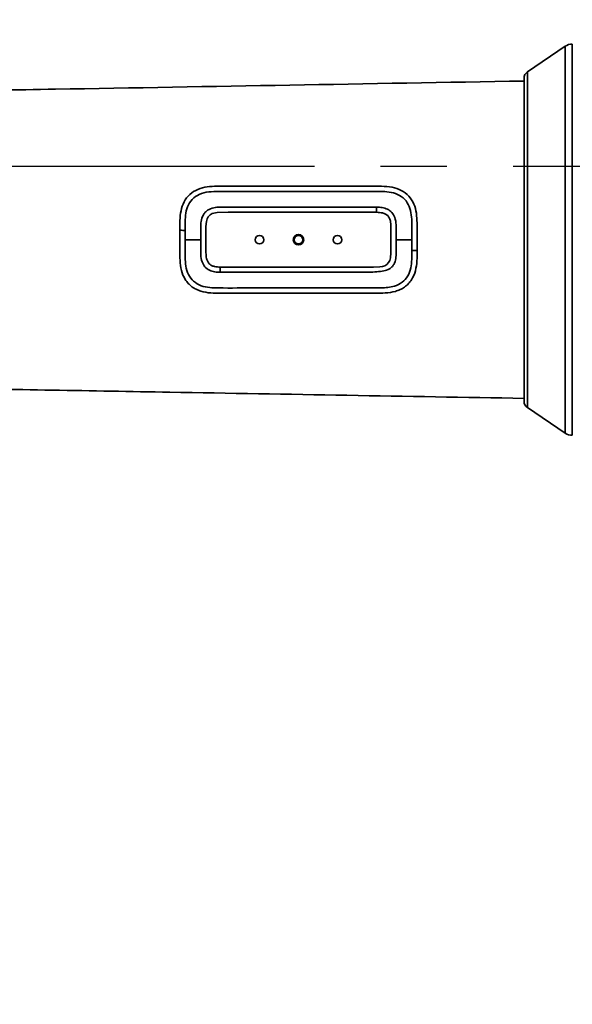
# Model space of a CAD drawing. Header units: millimetres. Extents: x 0 to 840, y 0 to 594.
# Tile 22 of 30: x 499 to 520, y 340 to 378. Entities that reach past the tile are written whole.
import ezdxf

# ---------------------------------------------------------------- set-up
doc = ezdxf.new("R2010")
doc.units = ezdxf.units.MM
doc.linetypes.add('CENTERX2', pattern=[20.32, 12.7, -2.54, 2.54, -2.54])
doc.layers.get('0').update_dxf_attribs({"lineweight": 18})
doc.layers.add('中心线层', color=6, linetype='CENTERX2', lineweight=25)
doc.layers.add('标注层', color=150, linetype='Continuous', lineweight=18)
doc.styles.add('SLDTEXTSTYLE1', font='txt', dxfattribs={"width": 0.7})
doc.dimstyles.new('SLDDIMSTYLE1', dxfattribs={"dimtxt": 7, "dimasz": 4, "dimexe": 0, "dimexo": 0.0625, "dimgap": 1.75, "dimtad": 0, "dimtih": 1, "dimtoh": 1, "dimdec": 0, "dimlfac": 10, "dimrnd": 1e-09, "dimzin": 12, "dimdsep": 46, "dimtxsty": 'SLDTEXTSTYLE1', "dimcen": 0, "dimdle": 8, "dimadec": 0, "dimazin": 3, "dimtfac": 1, "dimtdec": 3, "dimtofl": 0, "dimtmove": 0, "dimatfit": 3, "dimfxl": 1, "dimfrac": 2, "dimtolj": 1, "dimarcsym": 0})

# ---------------------------------------------------------------- blocks, each defined once
blk = doc.blocks.new('SW_CENTERMARKSYMBOL_5')
at = {"layer": '中心线层', "color": 0}
blk.add_line((-0.1, 0), (-186.85, 0), dxfattribs=at)
blk = doc.blocks.new('*X35')
at = {"layer": '标注层', "linetype": 'Continuous'}
blk.add_hatch(color=0, dxfattribs=at).paths.add_polyline_path([(764.592, 503.453), (767.902, 505.795), (766.964, 506.742)], flags=0)
at = {"layer": '标注层', "color": 0, "linetype": 'Continuous'}
for q in [(764.592, 503.453), (797.828, 530.667)]:
    blk.add_line((792.053, 530.667), q, dxfattribs=at)
at = {"layer": '标注层', "color": 0, "insert": (807.655, 530.667), "char_height": 7, "width": 35.80559, "attachment_point": 5, "style": 'SLDTEXTSTYLE1'}
blk.add_mtext('%%C1868', dxfattribs=at)

msp = doc.modelspace()

# ---------------------------------------------------------------- linework, layer by layer
at = {"color": 7, "linetype": 'Continuous', "lineweight": 35}
for p, q in [((519.501, 376.578), (518.06, 375.603)), ((517.928, 375.354), (517.928, 375.248)), ((517.928, 375.352), (517.928, 366.364)), ((512.274, 370.414), (512.274, 370.214)), ((505.727, 368.664), (505.727, 369.664)), ((512.824, 369.664), (512.824, 368.664)), ((504.927, 369.512), (504.927, 369.164)), ((513.824, 369.443), (513.824, 368.884)), ((505.527, 369.164), (504.927, 369.164)), ((513.624, 369.164), (513.024, 369.164)), ((513.624, 369.164), (513.624, 368.745)), ((513.824, 368.884), (513.824, 368.745)), ((517.928, 366.364), (517.928, 362.964)), ((517.928, 362.999), (517.928, 363.08)), ((518.06, 362.725), (519.501, 361.75))]:
    msp.add_line(p, q, dxfattribs=at)
at = {"color": 8, "linetype": 'Continuous', "lineweight": 35}
for points in [[(519.501, 361.75), (519.501, 361.753), (519.501, 361.787), (519.501, 361.856), (519.501, 361.96), (519.501, 362.098), (519.501, 362.269), (519.501, 362.474), (519.501, 362.71), (519.501, 362.977), (519.501, 363.274), (519.501, 363.599), (519.501, 363.95), (519.501, 364.326), (519.501, 364.725), (519.501, 365.146), (519.501, 365.585), (519.501, 366.042), (519.501, 366.513), (519.501, 366.997), (519.501, 367.491), (519.501, 367.994), (519.501, 368.501), (519.501, 369.012), (519.501, 369.524), (519.501, 370.034), (519.501, 370.54), (519.501, 371.04), (519.501, 371.53), (519.501, 372.009), (519.501, 372.475), (519.501, 372.924), (519.501, 373.356), (519.501, 373.768), (519.501, 374.158), (519.501, 374.524), (519.501, 374.865), (519.501, 375.178), (519.501, 375.463), (519.501, 375.718), (519.501, 375.941), (519.501, 376.133), (519.501, 376.291), (519.501, 376.415), (519.501, 376.504), (519.501, 376.559), (519.501, 376.578), (519.501, 376.578)], [(519.781, 365.772), (519.781, 366.242), (519.781, 366.726), (519.781, 367.221), (519.781, 367.725), (519.781, 368.236), (519.781, 368.752), (519.781, 369.27), (519.781, 369.787), (519.781, 370.301), (519.781, 370.81), (519.781, 371.311), (519.781, 371.801), (519.781, 372.279), (519.781, 372.743), (519.781, 373.189), (519.781, 373.616), (519.781, 374.022), (519.781, 374.404), (519.781, 374.762), (519.781, 375.093), (519.781, 375.396), (519.781, 375.669), (519.781, 375.911), (519.781, 376.121), (519.781, 376.297), (519.781, 376.44), (519.781, 376.548), (519.781, 376.621), (519.781, 376.658), (519.781, 376.664)], [(518.06, 375.603), (518.06, 375.603), (518.06, 375.582), (518.06, 375.526), (518.06, 375.435), (518.06, 375.31), (518.06, 375.151), (518.06, 374.96), (518.06, 374.737), (518.06, 374.483), (518.06, 374.201), (518.06, 373.891), (518.06, 373.555), (518.06, 373.195), (518.06, 372.814), (518.06, 372.412), (518.06, 371.992), (518.06, 371.557), (518.06, 371.109), (518.06, 370.651), (518.06, 370.184), (518.06, 369.712), (518.06, 369.236), (518.06, 368.761), (518.06, 368.287), (518.06, 367.818), (518.06, 367.357), (518.06, 366.905), (518.06, 366.466), (518.06, 366.042), (518.06, 365.634), (518.06, 365.246), (518.06, 364.88), (518.06, 364.536), (518.06, 364.218), (518.06, 363.927), (518.06, 363.665), (518.06, 363.432), (518.06, 363.231), (518.06, 363.062), (518.06, 362.927), (518.06, 362.826), (518.06, 362.759), (518.06, 362.727), (518.06, 362.725)], [(519.781, 361.664), (519.781, 361.68), (519.781, 361.732), (519.781, 361.819), (519.781, 361.942), (519.781, 362.098), (519.781, 362.289), (519.781, 362.512), (519.781, 362.767), (519.781, 363.052), (519.781, 363.367), (519.781, 363.709), (519.781, 364.077), (519.781, 364.469), (519.781, 364.884), (519.781, 365.319), (519.781, 365.772)]]:
    msp.add_lwpolyline(points, dxfattribs=at)
at = {"color": 7, "linetype": 'Continuous', "lineweight": 35}
for points in [[(517.928, 366.421), (517.928, 366.843), (517.928, 367.279), (517.928, 367.726), (517.928, 368.181), (517.928, 368.642), (517.928, 369.106), (517.928, 369.571), (517.928, 370.033), (517.928, 370.49), (517.928, 370.939), (517.928, 371.378), (517.928, 371.803), (517.928, 372.214), (517.928, 372.606), (517.928, 372.978), (517.928, 373.043)], [(505.727, 369.664), (505.745, 369.859), (505.774, 369.96), (505.816, 370.041), (505.883, 370.113), (505.968, 370.162), (506.159, 370.208), (506.584, 370.214), (506.588, 370.214), (506.595, 370.214), (506.619, 370.214), (506.704, 370.214), (507.021, 370.214), (508.772, 370.214), (511.169, 370.214), (511.336, 370.214), (511.38, 370.214), (511.397, 370.214), (511.399, 370.214), (512.055, 370.214), (512.219, 370.214), (512.26, 370.214), (512.271, 370.214), (512.273, 370.214), (512.274, 370.214), (512.274, 370.214), (512.274, 370.214), (512.274, 370.214)], [(512.824, 368.664), (512.807, 368.468), (512.794, 368.415), (512.778, 368.367), (512.735, 368.286), (512.668, 368.215), (512.583, 368.166), (512.495, 368.137), (512.392, 368.12), (512.152, 368.114), (511.822, 368.114), (511.53, 368.114), (511.498, 368.114), (511.455, 368.114), (511.402, 368.114), (511.339, 368.114), (511.181, 368.114), (510.983, 368.114), (510.655, 368.114), (510.253, 368.114), (509.779, 368.114), (509.698, 368.114), (509.609, 368.114), (509.515, 368.114), (509.414, 368.114), (509.306, 368.114), (509.191, 368.114), (509.071, 368.114), (508.943, 368.114), (508.73, 368.114), (508.5, 368.114), (508.254, 368.114), (508.002, 368.114), (507.653, 368.114), (507.304, 368.114), (506.85, 368.114), (506.553, 368.114), (506.512, 368.114), (506.501, 368.114), (506.497, 368.114), (506.496, 368.114), (506.445, 368.114), (506.4, 368.114), (506.363, 368.114), (506.332, 368.114), (506.291, 368.114), (506.281, 368.114), (506.278, 368.114), (506.277, 368.114), (506.277, 368.114), (506.277, 368.114), (506.277, 368.114), (506.277, 368.114)]]:
    msp.add_lwpolyline(points, dxfattribs=at)
for centre, radius in [((507.776, 369.164), 0.165), ((509.276, 369.164), 0.2), ((509.276, 369.164), 0.165), ((510.776, 369.164), 0.165)]:
    msp.add_circle(centre, radius, dxfattribs=at)
at = {"color": 7, "linetype": 'CENTERX2', "lineweight": 18}
msp.add_arc((631.908, 371.964), 186.8, 95, 85, dxfattribs=at)
at = {"color": 7, "linetype": 'Continuous', "lineweight": 35}
for centre, radius, start, end in [((519.781, 376.164), 0.5, 90, 124.0772), ((518.228, 375.354), 0.3, 124.0772, 180), ((518.228, 362.973), 0.3, 180, 235.9228), ((519.781, 362.164), 0.5, 235.9228, 270)]:
    msp.add_arc(centre, radius, start, end, dxfattribs=at)
for points, knots in [([(517.928, 375.248), (511.935, 375.143), (502.934, 374.986), (492.609, 374.806), (487.694, 374.72), (485.532, 374.682), (484.581, 374.666), (484.162, 374.658), (483.996, 374.656), (483.847, 374.653), (483.422, 374.646), (482.665, 374.632), (481.587, 374.613), (480.394, 374.592), (479.067, 374.572), (477.626, 374.558), (476.069, 374.557), (474.409, 374.579), (472.706, 374.639), (470.997, 374.74), (469.867, 374.871), (469.308, 374.936)], [0, 0, 0, 0, 17.982332, 27.008308, 30.979738, 32.727173, 33.496034, 33.834342, 33.983193, 33.994695, 34.280577, 35.25954, 36.26443, 37.515026, 38.839898, 40.246053, 41.839833, 43.508964, 45.226378, 46.953384, 48.640493, 48.640493, 48.640493, 48.640493]), ([(504.727, 369.532), (504.726, 369.656), (504.724, 369.903), (504.755, 370.27), (504.87, 370.619), (505.093, 370.914), (505.409, 371.111), (505.773, 371.202), (506.143, 371.216), (507.324, 371.208), (509.039, 371.216), (510.76, 371.213), (511.673, 371.214), (512.064, 371.213), (512.462, 371.217), (512.856, 371.193), (513.226, 371.073), (513.523, 370.849), (513.719, 370.536), (513.811, 370.178), (513.827, 369.81), (513.825, 369.565), (513.824, 369.443)], [0, 0, 0, 0, 0.37021, 0.740014, 1.109119, 1.477607, 1.846067, 2.215231, 2.5852, 2.948441, 5.746486, 7.705373, 8.090167, 8.47494, 8.871025, 9.279934, 9.650877, 10.021263, 10.391841, 10.763082, 11.135, 11.49847, 11.49847, 11.49847, 11.49847]), ([(504.927, 369.512), (504.926, 369.625), (504.925, 369.85), (504.944, 370.186), (505.038, 370.509), (505.243, 370.781), (505.559, 370.956), (505.931, 371.016), (506.328, 371.013), (506.921, 371.014), (507.965, 371.013), (509.193, 371.014), (510.416, 371.014), (511.375, 371.013), (512.127, 371.016), (512.671, 371.01), (513.004, 370.948), (513.302, 370.786), (513.508, 370.519), (513.605, 370.198), (513.633, 369.744), (513.628, 369.398), (513.624, 369.164)], [0, 0, 0, 0, 0.338376, 0.676455, 1.013722, 1.350022, 1.686429, 2.074299, 2.463385, 2.873286, 3.847852, 5.587585, 6.546156, 7.504716, 8.458806, 8.795057, 9.130558, 9.465042, 9.799372, 10.134573, 10.470595, 11.169628, 11.169628, 11.169628, 11.169628]), ([(505.527, 369.164), (505.525, 369.324), (505.523, 369.556), (505.534, 369.877), (505.594, 370.076), (505.694, 370.216), (505.823, 370.326), (505.982, 370.385), (506.131, 370.407), (506.208, 370.413), (506.277, 370.414), (506.359, 370.414), (507.078, 370.414), (509.052, 370.413), (510.988, 370.414), (512.274, 370.414)], [0, 0, 0, 0, 0.482398, 0.695296, 0.963675, 1.09079, 1.205111, 1.468415, 1.586042, 1.656546, 1.699073, 1.79408, 1.904272, 3.856698, 7.715983, 7.715983, 7.715983, 7.715983]), ([(512.274, 370.414), (512.346, 370.411), (512.489, 370.405), (512.697, 370.343), (512.874, 370.213), (512.992, 369.999), (513.031, 369.737), (513.023, 369.451), (513.024, 369.259), (513.024, 369.164)], [0, 0, 0, 0, 0.215053, 0.42973, 0.643673, 0.857822, 1.143915, 1.431049, 1.718206, 1.718206, 1.718206, 1.718206]), ([(512.274, 370.214), (512.35, 370.21), (512.466, 370.205), (512.61, 370.155), (512.702, 370.091), (512.766, 369.999), (512.816, 369.855), (512.821, 369.739), (512.824, 369.664)], [0, 0, 0, 0, 0.2262263, 0.3470851, 0.4522855, 0.5577213, 0.6783323, 0.9045605, 0.9045605, 0.9045605, 0.9045605]), ([(513.824, 368.745), (513.825, 368.614), (513.827, 368.354), (513.779, 367.968), (513.652, 367.669), (513.492, 367.469), (513.345, 367.344), (513.177, 367.247), (512.933, 367.157), (512.608, 367.112), (512.225, 367.114), (510.987, 367.112), (509.257, 367.114), (507.529, 367.114), (506.663, 367.114), (506.29, 367.114), (505.91, 367.113), (505.59, 367.164), (505.351, 367.258), (505.186, 367.358), (505.044, 367.486), (504.889, 367.687), (504.768, 367.985), (504.724, 368.368), (504.728, 368.754), (504.727, 369.143), (504.727, 369.402), (504.727, 369.532)], [0, 0, 0, 0, 0.390828, 0.781029, 1.170358, 1.365572, 1.560772, 1.75599, 1.951257, 2.341348, 2.728949, 3.096555, 6.039733, 7.893895, 8.257901, 8.626632, 9.009456, 9.391489, 9.584683, 9.777836, 9.970975, 10.164125, 10.549394, 10.935528, 11.322237, 11.708988, 12.096908, 12.096908, 12.096908, 12.096908]), ([(504.727, 369.532), (504.765, 369.528), (504.832, 369.52), (504.898, 369.514), (504.927, 369.512)], [0, 0, 0, 0, 0.1146095, 0.2010145, 0.2010145, 0.2010145, 0.2010145]), ([(513.624, 368.745), (513.625, 368.633), (513.626, 368.41), (513.596, 368.078), (513.484, 367.764), (513.264, 367.512), (512.904, 367.339), (512.435, 367.307), (511.902, 367.316), (511.353, 367.313), (510.408, 367.314), (509.169, 367.313), (507.639, 367.316), (506.574, 367.309), (505.873, 367.317), (505.537, 367.382), (505.237, 367.551), (505.035, 367.825), (504.943, 368.149), (504.92, 368.598), (504.924, 368.937), (504.927, 369.164)], [0, 0, 0, 0, 0.334659, 0.668917, 1.002302, 1.334932, 1.667882, 2.181462, 2.719612, 3.269535, 3.819469, 5.547842, 6.976144, 8.395954, 8.734532, 9.072322, 9.409004, 9.745624, 10.083209, 10.421603, 11.098701, 11.098701, 11.098701, 11.098701]), ([(506.277, 367.914), (506.205, 367.917), (506.062, 367.922), (505.853, 367.985), (505.676, 368.115), (505.559, 368.329), (505.52, 368.591), (505.529, 368.877), (505.527, 369.068), (505.527, 369.164)], [0, 0, 0, 0, 0.215058, 0.429692, 0.643598, 0.857726, 1.143779, 1.430872, 1.717978, 1.717978, 1.717978, 1.717978]), ([(513.024, 369.164), (513.026, 369.003), (513.028, 368.761), (513.019, 368.44), (512.958, 368.244), (512.861, 368.117), (512.735, 368.021), (512.538, 367.953), (512.268, 367.932), (511.935, 367.915), (511.586, 367.914), (511.278, 367.914), (511.093, 367.914), (511.003, 367.914), (510.963, 367.914), (510.915, 367.914), (510.836, 367.914), (510.718, 367.914), (510.561, 367.914), (510.365, 367.914), (510.007, 367.914), (509.499, 367.914), (508.854, 367.914), (508.21, 367.914), (507.565, 367.914), (506.921, 367.914), (506.491, 367.914), (506.277, 367.914)], [0, 0, 0, 0, 0.483393, 0.724528, 0.963749, 1.082516, 1.200089, 1.432775, 1.695891, 2.011362, 2.434181, 2.742416, 2.935784, 2.988686, 3.014172, 3.054076, 3.133026, 3.251024, 3.40806, 3.604172, 3.839383, 4.484089, 5.12851, 5.77296, 6.417745, 7.063168, 7.706941, 7.706941, 7.706941, 7.706941]), ([(506.277, 368.114), (506.201, 368.117), (506.086, 368.122), (505.942, 368.172), (505.85, 368.235), (505.786, 368.328), (505.735, 368.472), (505.73, 368.588), (505.727, 368.664)], [0, 0, 0, 0, 0.2286465, 0.3440019, 0.4523841, 0.557817, 0.6784786, 0.9047537, 0.9047537, 0.9047537, 0.9047537]), ([(513.624, 368.745), (513.662, 368.745), (513.729, 368.745), (513.796, 368.745), (513.824, 368.745)], [0, 0, 0, 0, 0.11406, 0.200003, 0.200003, 0.200003, 0.200003]), ([(506.277, 367.914), (506.277, 367.946), (506.277, 368.009), (506.277, 368.079), (506.277, 368.114)], [0, 0, 0, 0, 0.1004535, 0.2000022, 0.2000022, 0.2000022, 0.2000022]), ([(469.308, 363.391), (469.871, 363.457), (471.01, 363.589), (472.731, 363.69), (474.447, 363.749), (476.118, 363.771), (477.716, 363.769), (480.316, 363.742), (482.411, 363.7), (484.054, 363.671), (484.228, 363.668), (484.539, 363.662), (485.093, 363.653), (486.083, 363.636), (487.85, 363.605), (491.006, 363.55), (496.643, 363.451), (505.864, 363.29), (513.4, 363.159), (517.928, 363.08)], [0, 0, 0, 0, 1.700056, 3.440213, 5.169971, 6.849978, 8.452864, 9.963737, 14.651432, 14.73873, 14.894617, 15.172993, 15.670077, 16.557735, 18.142851, 20.973396, 26.02795, 35.053926, 48.64048, 48.64048, 48.64048, 48.64048])]:
    msp.add_open_spline(points, degree=3, knots=knots, dxfattribs=at)

# ---------------------------------------------------------------- block references
at = {"layer": '中心线层'}
msp.add_blockref('SW_CENTERMARKSYMBOL_5', (631.908, 371.964), dxfattribs=at)

# ---------------------------------------------------------------- dimensions: what is measured, and where the dimension line sits
at = {"layer": '标注层', "color": 7}
dim = msp.add_diameter_dim_2p(p1=(499.225, 240.475), p2=(764.592, 503.453), dimstyle='SLDDIMSTYLE1', override={"dimpost": '%%C<>', "dimsah": 1}, dxfattribs=at)
dim.commit()
dim.dimension.update_dxf_attribs({"geometry": '*X35', "text_midpoint": (792.053, 530.667), "dimtype": 163})

doc.saveas('drawing.dxf')
